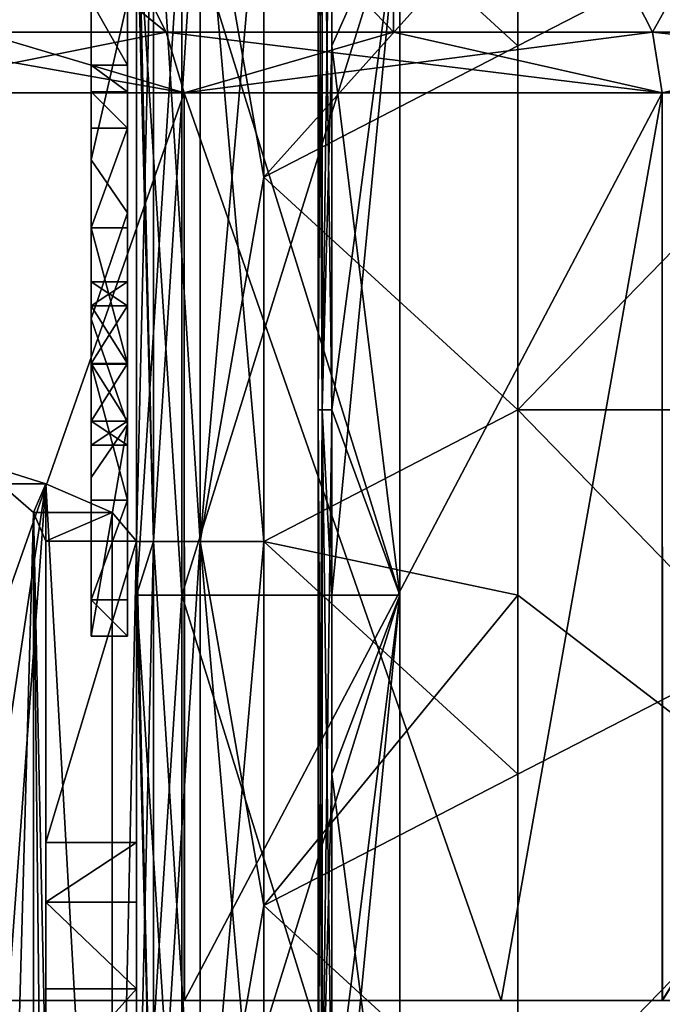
# Model space of a CAD drawing. Extents: x -207 to 207, y 0 to 988.
# Tile 5 of 144: x -66 to -31, y 55 to 109. Entities that reach past the tile are written whole.
import ezdxf

# ---------------------------------------------------------------- set-up
doc = ezdxf.new("R2010")
doc.units = 0
doc.header["$LTSCALE"] = 127.314815
for name, color, linetype in [('10', 7, 'CONTINUOUS'), ('102', 7, 'CONTINUOUS'), ('103', 7, 'CONTINUOUS'), ('104', 7, 'CONTINUOUS'), ('105', 7, 'CONTINUOUS'), ('106', 7, 'CONTINUOUS'), ('11', 7, 'CONTINUOUS'), ('12', 7, 'CONTINUOUS'), ('13', 7, 'CONTINUOUS'), ('132', 7, 'CONTINUOUS'), ('133', 7, 'CONTINUOUS'), ('134', 7, 'CONTINUOUS'), ('135', 7, 'CONTINUOUS'), ('136', 7, 'CONTINUOUS'), ('14', 7, 'CONTINUOUS'), ('15', 7, 'CONTINUOUS'), ('16', 7, 'CONTINUOUS'), ('18', 7, 'CONTINUOUS'), ('19', 7, 'CONTINUOUS'), ('2', 7, 'CONTINUOUS'), ('3', 7, 'CONTINUOUS'), ('348', 7, 'CONTINUOUS'), ('349', 7, 'CONTINUOUS'), ('354', 7, 'CONTINUOUS'), ('355', 7, 'CONTINUOUS'), ('357', 7, 'CONTINUOUS'), ('358', 7, 'CONTINUOUS'), ('359', 7, 'CONTINUOUS'), ('39', 7, 'CONTINUOUS'), ('4', 7, 'CONTINUOUS'), ('41', 7, 'CONTINUOUS'), ('42', 7, 'CONTINUOUS'), ('43', 7, 'CONTINUOUS'), ('44', 7, 'CONTINUOUS'), ('45', 7, 'CONTINUOUS'), ('46', 7, 'CONTINUOUS'), ('5', 7, 'CONTINUOUS'), ('6', 7, 'CONTINUOUS'), ('686', 7, 'CONTINUOUS'), ('687', 7, 'CONTINUOUS'), ('688', 7, 'CONTINUOUS'), ('689', 7, 'CONTINUOUS'), ('690', 7, 'CONTINUOUS'), ('691', 7, 'CONTINUOUS'), ('692', 7, 'CONTINUOUS'), ('7', 7, 'CONTINUOUS'), ('9', 7, 'CONTINUOUS'), ('99', 7, 'CONTINUOUS')]:
    doc.layers.add(name, color=color, linetype=linetype)

msp = doc.modelspace()

# ---------------------------------------------------------------- linework, layer by layer
at = {"layer": '10', "color": 7, "linetype": 'CONTINUOUS'}
for points in [[(-49.78, 87.471, -294.78), (-50, 87.471, -294.25), (-49.78, 127.606, -294.78), (-49.78, 87.471, -294.78)], [(-50, 87.471, -294.25), (-49.78, 87.471, -293.72), (-50, 127.606, -294.25), (-50, 87.471, -294.25)], [(-49.78, 127.606, -294.78), (-50, 87.471, -294.25), (-50, 127.606, -294.25), (-49.78, 127.606, -294.78)], [(-50, 127.606, -294.25), (-49.78, 87.471, -293.72), (-49.78, 127.606, -293.72), (-50, 127.606, -294.25)], [(-49.25, 87.471, -293.5), (-49.25, 115.909, -293.5), (-49.78, 127.606, -293.72), (-49.25, 87.471, -293.5)], [(-49.78, 87.471, -293.72), (-49.25, 87.471, -293.5), (-49.78, 127.606, -293.72), (-49.78, 87.471, -293.72)], [(-49.25, 107.538, -295), (-49.78, 87.471, -294.78), (-49.25, 127.606, -295), (-49.25, 107.538, -295)], [(-49.25, 127.606, -295), (-49.78, 87.471, -294.78), (-49.78, 127.606, -294.78), (-49.25, 127.606, -295)], [(-49.25, 87.471, -295), (-49.78, 87.471, -294.78), (-49.25, 107.538, -295), (-49.25, 87.471, -295)], [(-49.78, 47.335, -294.78), (-50, 47.335, -294.25), (-49.78, 87.471, -294.78), (-49.78, 47.335, -294.78)], [(-50, 47.335, -294.25), (-49.78, 47.335, -293.72), (-50, 87.471, -294.25), (-50, 47.335, -294.25)], [(-49.78, 87.471, -294.78), (-50, 47.335, -294.25), (-50, 87.471, -294.25), (-49.78, 87.471, -294.78)], [(-50, 87.471, -294.25), (-49.78, 47.335, -293.72), (-49.78, 87.471, -293.72), (-50, 87.471, -294.25)], [(-49.25, 47.335, -293.5), (-49.25, 77.273, -293.5), (-49.78, 87.471, -293.72), (-49.25, 47.335, -293.5)], [(-49.78, 47.335, -293.72), (-49.25, 47.335, -293.5), (-49.78, 87.471, -293.72), (-49.78, 47.335, -293.72)], [(-49.25, 77.273, -293.5), (-49.25, 87.471, -293.5), (-49.78, 87.471, -293.72), (-49.25, 77.273, -293.5)], [(-49.25, 67.403, -295), (-49.78, 47.335, -294.78), (-49.25, 87.471, -295), (-49.25, 67.403, -295)], [(-49.25, 87.471, -295), (-49.78, 47.335, -294.78), (-49.78, 87.471, -294.78), (-49.25, 87.471, -295)], [(-49.25, 47.335, -295), (-49.78, 47.335, -294.78), (-49.25, 67.403, -295), (-49.25, 47.335, -295)]]:
    msp.add_3dface(points, dxfattribs=at)
at = {"layer": '102', "color": 7, "linetype": 'CONTINUOUS'}
for points in [[(-60.5, 110, -295), (-60.5, 115.095, -256.846), (-60.5, 93.214, -294.318), (-60.5, 110, -295)], [(-60.5, 75, -254), (-60.5, 75, -277), (-60.5, 115.095, -256.846), (-60.5, 75, -254)], [(-60.5, 86.667, -227.667), (-60.5, 75, -254), (-60.5, 115.095, -218.693), (-60.5, 86.667, -227.667)], [(-60.5, 115.095, -218.693), (-60.5, 75, -254), (-60.5, 115.095, -256.846), (-60.5, 115.095, -218.693)], [(-60.5, 115.095, -256.846), (-60.5, 75, -277), (-60.5, 90.026, -293), (-60.5, 115.095, -256.846)], [(-60.5, 110, -175), (-60.5, 98.333, -201.333), (-60.5, 115.095, -180.539), (-60.5, 110, -175)], [(-60.5, 98.333, -201.333), (-60.5, 86.667, -227.667), (-60.5, 115.095, -218.693), (-60.5, 98.333, -201.333)], [(-60.5, 115.095, -180.539), (-60.5, 98.333, -201.333), (-60.5, 115.095, -218.693), (-60.5, 115.095, -180.539)], [(-60.5, 93.214, -294.318), (-60.5, 115.095, -256.846), (-60.5, 90.026, -293), (-60.5, 93.214, -294.318)], [(-60.5, 106.464, -296.464), (-60.5, 110, -295), (-60.5, 94.533, -297.5), (-60.5, 106.464, -296.464)], [(-60.5, 94.533, -297.5), (-60.5, 110, -295), (-60.5, 93.214, -294.318), (-60.5, 94.533, -297.5)], [(-60.5, 105, -300), (-60.5, 106.464, -296.464), (-60.5, 94.533, -297.5), (-60.5, 105, -300)], [(-60.5, 102.99, -307.501), (-60.5, 105, -300), (-60.5, 93.213, -305.684), (-60.5, 102.99, -307.501)], [(-60.5, 105, -300), (-60.5, 94.533, -297.5), (-60.5, 94.533, -302.5), (-60.5, 105, -300)], [(-60.5, 93.213, -305.684), (-60.5, 105, -300), (-60.5, 94.533, -302.5), (-60.5, 93.213, -305.684)], [(-60.5, 97.501, -312.99), (-60.5, 102.99, -307.501), (-60.5, 82.499, -312.99), (-60.5, 97.501, -312.99)], [(-60.5, 102.99, -307.501), (-60.5, 77.01, -307.501), (-60.5, 82.499, -312.99), (-60.5, 102.99, -307.501)], [(-60.5, 77.01, -307.501), (-60.5, 102.99, -307.501), (-60.5, 90.039, -307), (-60.5, 77.01, -307.501)], [(-60.5, 90.039, -307), (-60.5, 102.99, -307.501), (-60.5, 93.213, -305.684), (-60.5, 90.039, -307)], [(-60.5, 90, -315), (-60.5, 97.501, -312.99), (-60.5, 82.499, -312.99), (-60.5, 90, -315)], [(-60.5, 86.851, -305.682), (-60.5, 77.01, -307.501), (-60.5, 90.039, -307), (-60.5, 86.851, -305.682)], [(-60.5, 90.026, -293), (-60.5, 75, -277), (-60.5, 86.852, -294.316), (-60.5, 90.026, -293)], [(-60.5, 75, -277), (-60.5, 75, -300), (-60.5, 86.852, -294.316), (-60.5, 75, -277)], [(-60.5, 86.852, -294.316), (-60.5, 75, -300), (-60.5, 85.533, -297.5), (-60.5, 86.852, -294.316)], [(-60.5, 85.533, -302.5), (-60.5, 77.01, -307.501), (-60.5, 86.851, -305.682), (-60.5, 85.533, -302.5)], [(-60.5, 75, -300), (-60.5, 77.01, -307.501), (-60.5, 85.533, -302.5), (-60.5, 75, -300)], [(-60.5, 85.533, -297.5), (-60.5, 75, -300), (-60.5, 85.533, -302.5), (-60.5, 85.533, -297.5)]]:
    msp.add_3dface(points, dxfattribs=at)
at = {"layer": '103', "color": 7, "linetype": 'CONTINUOUS'}
for points in [[(-62.5, 93.213, -294.316), (-62.5, 94.533, -297.5), (-60.5, 93.214, -294.318), (-62.5, 93.213, -294.316)], [(-62.5, 94.533, -297.5), (-60.5, 94.533, -297.5), (-60.5, 93.214, -294.318), (-62.5, 94.533, -297.5)], [(-62.5, 93.213, -294.316), (-60.5, 93.214, -294.318), (-60.5, 90.026, -293), (-62.5, 93.213, -294.316)], [(-62.5, 90.039, -293), (-62.5, 93.213, -294.316), (-60.5, 90.026, -293), (-62.5, 90.039, -293)], [(-62.5, 86.851, -294.318), (-62.5, 90.039, -293), (-60.5, 86.852, -294.316), (-62.5, 86.851, -294.318)], [(-62.5, 90.039, -293), (-60.5, 90.026, -293), (-60.5, 86.852, -294.316), (-62.5, 90.039, -293)], [(-62.5, 86.851, -294.318), (-60.5, 86.852, -294.316), (-60.5, 85.533, -297.5), (-62.5, 86.851, -294.318)], [(-62.5, 85.533, -297.5), (-62.5, 86.851, -294.318), (-60.5, 85.533, -297.5), (-62.5, 85.533, -297.5)]]:
    msp.add_3dface(points, dxfattribs=at)
at = {"layer": '104', "color": 7, "linetype": 'CONTINUOUS'}
for points in [[(-62.5, 85.533, -302.5), (-62.5, 85.533, -297.5), (-60.5, 85.533, -302.5), (-62.5, 85.533, -302.5)], [(-62.5, 85.533, -297.5), (-60.5, 85.533, -297.5), (-60.5, 85.533, -302.5), (-62.5, 85.533, -297.5)]]:
    msp.add_3dface(points, dxfattribs=at)
at = {"layer": '105', "color": 7, "linetype": 'CONTINUOUS'}
for points in [[(-62.5, 94.533, -302.5), (-62.5, 93.214, -305.682), (-60.5, 94.533, -302.5), (-62.5, 94.533, -302.5)], [(-62.5, 93.214, -305.682), (-60.5, 93.213, -305.684), (-60.5, 94.533, -302.5), (-62.5, 93.214, -305.682)], [(-62.5, 93.214, -305.682), (-62.5, 90.026, -307), (-60.5, 93.213, -305.684), (-62.5, 93.214, -305.682)], [(-62.5, 90.026, -307), (-60.5, 90.039, -307), (-60.5, 93.213, -305.684), (-62.5, 90.026, -307)], [(-62.5, 90.026, -307), (-62.5, 86.852, -305.684), (-60.5, 90.039, -307), (-62.5, 90.026, -307)], [(-62.5, 86.852, -305.684), (-60.5, 86.851, -305.682), (-60.5, 90.039, -307), (-62.5, 86.852, -305.684)], [(-62.5, 86.852, -305.684), (-62.5, 85.533, -302.5), (-60.5, 86.851, -305.682), (-62.5, 86.852, -305.684)], [(-62.5, 85.533, -302.5), (-60.5, 85.533, -302.5), (-60.5, 86.851, -305.682), (-62.5, 85.533, -302.5)]]:
    msp.add_3dface(points, dxfattribs=at)
at = {"layer": '106', "color": 7, "linetype": 'CONTINUOUS'}
for points in [[(-62.5, 94.533, -297.5), (-62.5, 94.533, -302.5), (-60.5, 94.533, -297.5), (-62.5, 94.533, -297.5)], [(-60.5, 94.533, -297.5), (-62.5, 94.533, -302.5), (-60.5, 94.533, -302.5), (-60.5, 94.533, -297.5)]]:
    msp.add_3dface(points, dxfattribs=at)
at = {"layer": '11', "color": 7, "linetype": 'CONTINUOUS'}
for points in [[(-45.5, 115.909, -295), (-49.25, 107.538, -295), (-49.25, 127.606, -295), (-45.5, 115.909, -295)], [(-45.5, 115.909, -295), (-45.5, 77.273, -295), (-49.25, 107.538, -295), (-45.5, 115.909, -295)], [(-45.5, 77.273, -295), (-49.25, 87.471, -295), (-49.25, 107.538, -295), (-45.5, 77.273, -295)], [(-45.5, 77.273, -295), (-49.25, 67.403, -295), (-49.25, 87.471, -295), (-45.5, 77.273, -295)], [(-45.5, 77.273, -295), (-45.5, 38.636, -295), (-49.25, 67.403, -295), (-45.5, 77.273, -295)], [(-45.5, 38.636, -295), (-49.25, 47.335, -295), (-49.25, 67.403, -295), (-45.5, 38.636, -295)]]:
    msp.add_3dface(points, dxfattribs=at)
at = {"layer": '12', "color": 7, "linetype": 'CONTINUOUS'}
for points in [[(-45.5, 77.273, -315), (-45.5, 115.909, -315), (-57.5, 77.273, -315), (-45.5, 77.273, -315)], [(-57.5, 77.273, -315), (-45.5, 115.909, -315), (-57.5, 115.909, -315), (-57.5, 77.273, -315)], [(-45.5, 38.636, -315), (-45.5, 77.273, -315), (-57.5, 38.636, -315), (-45.5, 38.636, -315)], [(-57.5, 38.636, -315), (-45.5, 77.273, -315), (-57.5, 77.273, -315), (-57.5, 38.636, -315)]]:
    msp.add_3dface(points, dxfattribs=at)
at = {"layer": '13', "color": 7, "linetype": 'CONTINUOUS'}
for points in [[(-57.5, 77.273, -315), (-57.5, 115.909, -315), (-57.5, 77.273, -307.5), (-57.5, 77.273, -315)], [(-57.5, 77.273, -307.5), (-57.5, 115.909, -315), (-57.5, 115.909, -307.5), (-57.5, 77.273, -307.5)], [(-57.5, 38.636, -315), (-57.5, 77.273, -315), (-57.5, 38.636, -307.5), (-57.5, 38.636, -315)], [(-57.5, 38.636, -307.5), (-57.5, 77.273, -315), (-57.5, 77.273, -307.5), (-57.5, 38.636, -307.5)]]:
    msp.add_3dface(points, dxfattribs=at)
at = {"layer": '132', "color": 7, "linetype": 'CONTINUOUS'}
for points in [[(-62.5, 106.464, -296.464), (-62.5, 110, -295), (-60.5, 106.464, -296.464), (-62.5, 106.464, -296.464)], [(-62.5, 110, -295), (-60.5, 110, -295), (-60.5, 106.464, -296.464), (-62.5, 110, -295)], [(-62.5, 105, -300), (-62.5, 106.464, -296.464), (-60.5, 105, -300), (-62.5, 105, -300)], [(-60.5, 105, -300), (-62.5, 106.464, -296.464), (-60.5, 106.464, -296.464), (-60.5, 105, -300)]]:
    msp.add_3dface(points, dxfattribs=at)
at = {"layer": '133', "color": 7, "linetype": 'CONTINUOUS'}
for points in [[(-62.5, 102.99, -307.501), (-62.5, 105, -300), (-60.5, 102.99, -307.501), (-62.5, 102.99, -307.501)], [(-62.5, 105, -300), (-60.5, 105, -300), (-60.5, 102.99, -307.501), (-62.5, 105, -300)], [(-62.5, 97.501, -312.99), (-62.5, 102.99, -307.501), (-60.5, 102.99, -307.501), (-62.5, 97.501, -312.99)], [(-60.5, 97.501, -312.99), (-62.5, 97.501, -312.99), (-60.5, 102.99, -307.501), (-60.5, 97.501, -312.99)], [(-62.5, 90, -315), (-62.5, 97.501, -312.99), (-60.5, 90, -315), (-62.5, 90, -315)], [(-60.5, 90, -315), (-62.5, 97.501, -312.99), (-60.5, 97.501, -312.99), (-60.5, 90, -315)]]:
    msp.add_3dface(points, dxfattribs=at)
at = {"layer": '134', "color": 7, "linetype": 'CONTINUOUS'}
for points in [[(-62.5, 82.499, -312.99), (-62.5, 90, -315), (-60.5, 82.499, -312.99), (-62.5, 82.499, -312.99)], [(-62.5, 90, -315), (-60.5, 90, -315), (-60.5, 82.499, -312.99), (-62.5, 90, -315)], [(-62.5, 77.01, -307.501), (-62.5, 82.499, -312.99), (-60.5, 82.499, -312.99), (-62.5, 77.01, -307.501)], [(-60.5, 77.01, -307.501), (-62.5, 77.01, -307.501), (-60.5, 82.499, -312.99), (-60.5, 77.01, -307.501)], [(-62.5, 75, -300), (-62.5, 77.01, -307.501), (-60.5, 75, -300), (-62.5, 75, -300)], [(-60.5, 75, -300), (-62.5, 77.01, -307.501), (-60.5, 77.01, -307.501), (-60.5, 75, -300)]]:
    msp.add_3dface(points, dxfattribs=at)
at = {"layer": '135', "color": 7, "linetype": 'CONTINUOUS'}
for points in [[(-62.5, 75, -254), (-62.5, 75, -277), (-60.5, 75, -254), (-62.5, 75, -254)], [(-62.5, 75, -277), (-62.5, 75, -300), (-60.5, 75, -277), (-62.5, 75, -277)], [(-60.5, 75, -254), (-62.5, 75, -277), (-60.5, 75, -277), (-60.5, 75, -254)], [(-62.5, 75, -300), (-60.5, 75, -300), (-60.5, 75, -277), (-62.5, 75, -300)]]:
    msp.add_3dface(points, dxfattribs=at)
at = {"layer": '136', "color": 7, "linetype": 'CONTINUOUS'}
for points in [[(-62.5, 110, -175), (-62.5, 101.25, -194.75), (-60.5, 110, -175), (-62.5, 110, -175)], [(-60.5, 110, -175), (-62.5, 101.25, -194.75), (-60.5, 98.333, -201.333), (-60.5, 110, -175)], [(-62.5, 101.25, -194.75), (-62.5, 92.5, -214.5), (-60.5, 98.333, -201.333), (-62.5, 101.25, -194.75)], [(-60.5, 98.333, -201.333), (-62.5, 92.5, -214.5), (-60.5, 86.667, -227.667), (-60.5, 98.333, -201.333)], [(-62.5, 92.5, -214.5), (-62.5, 83.75, -234.25), (-60.5, 86.667, -227.667), (-62.5, 92.5, -214.5)], [(-62.5, 83.75, -234.25), (-62.5, 75, -254), (-60.5, 86.667, -227.667), (-62.5, 83.75, -234.25)], [(-62.5, 75, -254), (-60.5, 75, -254), (-60.5, 86.667, -227.667), (-62.5, 75, -254)]]:
    msp.add_3dface(points, dxfattribs=at)
at = {"layer": '14', "color": 7, "linetype": 'CONTINUOUS'}
for points in [[(-57.5, 77.273, -307.5), (-57.5, 115.909, -307.5), (-60, 77.273, -307.5), (-57.5, 77.273, -307.5)], [(-60, 77.273, -307.5), (-57.5, 115.909, -307.5), (-60, 115.909, -307.5), (-60, 77.273, -307.5)], [(-57.5, 38.636, -307.5), (-57.5, 77.273, -307.5), (-60, 38.636, -307.5), (-57.5, 38.636, -307.5)], [(-60, 38.636, -307.5), (-57.5, 77.273, -307.5), (-60, 77.273, -307.5), (-60, 38.636, -307.5)]]:
    msp.add_3dface(points, dxfattribs=at)
at = {"layer": '15', "color": 7, "linetype": 'CONTINUOUS'}
for points in [[(-60, 77.273, -307.5), (-60, 115.909, -307.5), (-60, 77.273, -333), (-60, 77.273, -307.5)], [(-60, 77.273, -333), (-60, 115.909, -307.5), (-60, 80.23, -333), (-60, 77.273, -333)], [(-60, 80.23, -333), (-60, 115.909, -307.5), (-60, 115.909, -333), (-60, 80.23, -333)], [(-60, 38.636, -307.5), (-60, 77.273, -307.5), (-60, 38.636, -333), (-60, 38.636, -307.5)], [(-60, 38.636, -333), (-60, 77.273, -307.5), (-60, 40.095, -333), (-60, 38.636, -333)], [(-60, 40.095, -333), (-60, 77.273, -307.5), (-60, 77.273, -333), (-60, 40.095, -333)]]:
    msp.add_3dface(points, dxfattribs=at)
at = {"layer": '16', "color": 7, "linetype": 'CONTINUOUS'}
for points in [[(-60, 80.23, -333), (-60, 115.909, -333), (-59.062, 120.366, -336.5), (-60, 80.23, -333)], [(-60, 80.23, -333), (-59.062, 120.366, -336.5), (-59.062, 80.23, -336.5), (-60, 80.23, -333)], [(-59.062, 120.366, -336.5), (-56.5, 120.366, -339.062), (-59.062, 80.23, -336.5), (-59.062, 120.366, -336.5)], [(-59.062, 80.23, -336.5), (-56.5, 120.366, -339.062), (-56.5, 80.23, -339.062), (-59.062, 80.23, -336.5)], [(-56.5, 120.366, -339.062), (-53, 120.366, -340), (-56.5, 80.23, -339.062), (-56.5, 120.366, -339.062)], [(-56.5, 80.23, -339.062), (-53, 120.366, -340), (-53, 100.298, -340), (-56.5, 80.23, -339.062)], [(-53, 80.23, -340), (-56.5, 80.23, -339.062), (-53, 100.298, -340), (-53, 80.23, -340)], [(-60, 40.095, -333), (-60, 77.273, -333), (-59.062, 80.23, -336.5), (-60, 40.095, -333)], [(-60, 40.095, -333), (-59.062, 80.23, -336.5), (-59.062, 40.095, -336.5), (-60, 40.095, -333)], [(-60, 77.273, -333), (-60, 80.23, -333), (-59.062, 80.23, -336.5), (-60, 77.273, -333)], [(-59.062, 80.23, -336.5), (-56.5, 80.23, -339.062), (-59.062, 40.095, -336.5), (-59.062, 80.23, -336.5)], [(-59.062, 40.095, -336.5), (-56.5, 80.23, -339.062), (-56.5, 40.095, -339.062), (-59.062, 40.095, -336.5)], [(-56.5, 80.23, -339.062), (-53, 80.23, -340), (-56.5, 40.095, -339.062), (-56.5, 80.23, -339.062)], [(-56.5, 40.095, -339.062), (-53, 80.23, -340), (-53, 60.163, -340), (-56.5, 40.095, -339.062)], [(-53, 40.095, -340), (-56.5, 40.095, -339.062), (-53, 60.163, -340), (-53, 40.095, -340)]]:
    msp.add_3dface(points, dxfattribs=at)
at = {"layer": '18', "color": 7, "linetype": 'CONTINUOUS'}
for points in [[(-53, 120.366, -340), (-39, 127.606, -340), (-39, 107.538, -340), (-53, 120.366, -340)], [(-53, 100.298, -340), (-53, 120.366, -340), (-39, 107.538, -340), (-53, 100.298, -340)], [(-53, 100.298, -340), (-39, 107.538, -340), (-39, 87.471, -340), (-53, 100.298, -340)], [(-53, 80.23, -340), (-53, 100.298, -340), (-39, 87.471, -340), (-53, 80.23, -340)], [(-53, 80.23, -340), (-39, 87.471, -340), (-39, 67.403, -340), (-53, 80.23, -340)], [(-53, 60.163, -340), (-53, 80.23, -340), (-39, 67.403, -340), (-53, 60.163, -340)], [(-53, 60.163, -340), (-39, 67.403, -340), (-39, 47.335, -340), (-53, 60.163, -340)], [(-53, 40.095, -340), (-53, 60.163, -340), (-39, 47.335, -340), (-53, 40.095, -340)]]:
    msp.add_3dface(points, dxfattribs=at)
at = {"layer": '19', "color": 7, "linetype": 'CONTINUOUS'}
for points in [[(-39, 127.606, -340), (0, 127.606, -337.5), (-39, 107.538, -340), (-39, 127.606, -340)], [(-39, 107.538, -340), (0, 127.606, -337.5), (-39, 87.471, -340), (-39, 107.538, -340)], [(-39, 87.471, -340), (0, 127.606, -337.5), (0, 87.471, -337.5), (-39, 87.471, -340)], [(-39, 87.471, -340), (0, 87.471, -337.5), (-39, 67.403, -340), (-39, 87.471, -340)], [(-39, 67.403, -340), (0, 87.471, -337.5), (-39, 47.335, -340), (-39, 67.403, -340)], [(-39, 47.335, -340), (0, 87.471, -337.5), (0, 47.335, -337.5), (-39, 47.335, -340)]]:
    msp.add_3dface(points, dxfattribs=at)
at = {"layer": '2', "color": 7, "linetype": 'CONTINUOUS'}
for points in [[(-45.5, 115.909, -305), (-45.5, 77.273, -305), (-45.5, 115.909, -295), (-45.5, 115.909, -305)], [(-45.5, 115.909, -295), (-45.5, 77.273, -305), (-45.5, 77.273, -295), (-45.5, 115.909, -295)], [(-45.5, 77.273, -305), (-45.5, 38.636, -305), (-45.5, 77.273, -295), (-45.5, 77.273, -305)], [(-45.5, 77.273, -295), (-45.5, 38.636, -305), (-45.5, 38.636, -295), (-45.5, 77.273, -295)]]:
    msp.add_3dface(points, dxfattribs=at)
at = {"layer": '3', "color": 7, "linetype": 'CONTINUOUS'}
for points in [[(-45.5, 77.273, -306.5), (-45.5, 115.909, -306.5), (-45.5, 77.273, -315), (-45.5, 77.273, -306.5)], [(-45.5, 77.273, -315), (-45.5, 115.909, -306.5), (-45.5, 115.909, -315), (-45.5, 77.273, -315)], [(-45.5, 38.636, -306.5), (-45.5, 77.273, -306.5), (-45.5, 38.636, -315), (-45.5, 38.636, -306.5)], [(-45.5, 38.636, -315), (-45.5, 77.273, -306.5), (-45.5, 77.273, -315), (-45.5, 38.636, -315)]]:
    msp.add_3dface(points, dxfattribs=at)
at = {"layer": '348', "linetype": 'CONTINUOUS'}
for points in [[(-70, 84.974, -340), (-67.5, 83.393, -334.33), (-65, 83.393, -338.66), (-70, 84.974, -340)], [(-67.5, 83.393, -334.33), (-65.67, 81.813, -332.5), (-65, 83.393, -338.66), (-67.5, 83.393, -334.33)], [(-65, 83.393, -338.66), (-65.67, 81.813, -332.5), (-61.34, 81.813, -335), (-65, 83.393, -338.66)], [(-65.67, 81.813, -332.5), (-65, 80.233, -330), (-61.34, 81.813, -335), (-65.67, 81.813, -332.5)], [(-65, 80.233, -330), (-60, 80.233, -330), (-61.34, 81.813, -335), (-65, 80.233, -330)]]:
    msp.add_3dface(points, dxfattribs=at)
at = {"layer": '349', "linetype": 'CONTINUOUS'}
for points in [[(-70, 50, -340), (-70, 84.974, -340), (-65, 83.393, -338.66), (-70, 50, -340)], [(-70, 15.026, -340), (-70, 50, -340), (-65, 83.393, -338.66), (-70, 15.026, -340)], [(-70, 15.026, -340), (-65, 83.393, -338.66), (-65, 16.607, -338.66), (-70, 15.026, -340)], [(-65, 83.393, -338.66), (-61.34, 81.813, -335), (-61.34, 18.187, -335), (-65, 83.393, -338.66)], [(-65, 16.607, -338.66), (-65, 83.393, -338.66), (-61.34, 18.187, -335), (-65, 16.607, -338.66)], [(-61.34, 81.813, -335), (-60, 80.233, -330), (-61.34, 18.187, -335), (-61.34, 81.813, -335)], [(-61.34, 18.187, -335), (-60, 80.233, -330), (-60, 50, -330), (-61.34, 18.187, -335)]]:
    msp.add_3dface(points, dxfattribs=at)
at = {"layer": '354', "linetype": 'CONTINUOUS'}
for points in [[(-65.67, 81.813, -332.5), (-67.5, 83.393, -334.33), (-67.5, 16.607, -334.33), (-65.67, 81.813, -332.5)], [(-65.67, 81.813, -332.5), (-67.5, 16.607, -334.33), (-65.67, 18.187, -332.5), (-65.67, 81.813, -332.5)], [(-65, 80.233, -330), (-65.67, 81.813, -332.5), (-65, 50, -330), (-65, 80.233, -330)], [(-65.67, 81.813, -332.5), (-65.67, 18.187, -332.5), (-65, 19.767, -330), (-65.67, 81.813, -332.5)], [(-65.67, 81.813, -332.5), (-65, 19.767, -330), (-65, 50, -330), (-65.67, 81.813, -332.5)]]:
    msp.add_3dface(points, dxfattribs=at)
at = {"layer": '355', "linetype": 'CONTINUOUS'}
for points in [[(-65, 80.233, -330), (-65, 50, -330), (-65, 63.638, -293.756), (-65, 80.233, -330)], [(-65, 63.638, -293.756), (-65, 50, -330), (-65, 60.342, -289.136), (-65, 63.638, -293.756)], [(-65, 60.342, -289.136), (-65, 50, -330), (-65, 54.5, -300), (-65, 60.342, -289.136)], [(-65, 55.573, -286.074), (-65, 60.342, -289.136), (-65, 54.5, -300), (-65, 55.573, -286.074)], [(-65, 50, -285), (-65, 55.573, -286.074), (-65, 51.382, -295.717), (-65, 50, -285)], [(-65, 55.573, -286.074), (-65, 54.5, -300), (-65, 54.277, -298.602), (-65, 55.573, -286.074)], [(-65, 51.382, -295.717), (-65, 55.573, -286.074), (-65, 53.631, -297.342), (-65, 51.382, -295.717)], [(-65, 53.631, -297.342), (-65, 55.573, -286.074), (-65, 54.277, -298.602), (-65, 53.631, -297.342)]]:
    msp.add_3dface(points, dxfattribs=at)
at = {"layer": '357', "linetype": 'CONTINUOUS'}
for points in [[(-60, 50, -330), (-60, 80.233, -330), (-60, 51.382, -304.283), (-60, 50, -330)], [(-60, 55.573, -286.074), (-60, 80.233, -330), (-60, 60.342, -289.136), (-60, 55.573, -286.074)], [(-60, 80.233, -330), (-60, 55.573, -286.074), (-60, 54.5, -300), (-60, 80.233, -330)], [(-60, 60.342, -289.136), (-60, 80.233, -330), (-60, 63.638, -293.756), (-60, 60.342, -289.136)], [(-60, 51.382, -304.283), (-60, 80.233, -330), (-60, 53.631, -302.658), (-60, 51.382, -304.283)], [(-60, 53.631, -302.658), (-60, 80.233, -330), (-60, 54.277, -301.398), (-60, 53.631, -302.658)], [(-60, 54.277, -301.398), (-60, 80.233, -330), (-60, 54.5, -300), (-60, 54.277, -301.398)], [(-60, 55.573, -286.074), (-60, 50, -285), (-60, 54.5, -300), (-60, 55.573, -286.074)]]:
    msp.add_3dface(points, dxfattribs=at)
at = {"layer": '358', "linetype": 'CONTINUOUS'}
for points in [[(-65, 63.638, -293.756), (-65, 60.342, -289.136), (-60, 63.638, -293.756), (-65, 63.638, -293.756)], [(-65, 60.342, -289.136), (-60, 60.342, -289.136), (-60, 63.638, -293.756), (-65, 60.342, -289.136)], [(-65, 60.342, -289.136), (-65, 55.573, -286.074), (-60, 55.573, -286.074), (-65, 60.342, -289.136)], [(-65, 60.342, -289.136), (-60, 55.573, -286.074), (-60, 60.342, -289.136), (-65, 60.342, -289.136)], [(-65, 55.573, -286.074), (-65, 50, -285), (-60, 55.573, -286.074), (-65, 55.573, -286.074)], [(-65, 50, -285), (-60, 50, -285), (-60, 55.573, -286.074), (-65, 50, -285)]]:
    msp.add_3dface(points, dxfattribs=at)
at = {"layer": '359', "linetype": 'CONTINUOUS'}
for points in [[(-60, 80.233, -330), (-65, 80.233, -330), (-65, 63.638, -293.756), (-60, 80.233, -330)], [(-60, 80.233, -330), (-65, 63.638, -293.756), (-60, 63.638, -293.756), (-60, 80.233, -330)]]:
    msp.add_3dface(points, dxfattribs=at)
at = {"layer": '39', "color": 7, "linetype": 'CONTINUOUS'}
for points in [[(-53, 120.366, -260), (-53, 100.298, -260), (-39, 115.909, -260), (-53, 120.366, -260)], [(-39, 115.909, -260), (-53, 100.298, -260), (-39, 87.471, -260), (-39, 115.909, -260)], [(-53, 100.298, -260), (-53, 80.23, -260), (-39, 87.471, -260), (-53, 100.298, -260)], [(-39, 87.471, -260), (-53, 80.23, -260), (-39, 77.273, -260), (-39, 87.471, -260)], [(-53, 80.23, -260), (-53, 60.163, -260), (-39, 77.273, -260), (-53, 80.23, -260)], [(-39, 77.273, -260), (-53, 60.163, -260), (-39, 47.335, -260), (-39, 77.273, -260)], [(-53, 60.163, -260), (-53, 40.095, -260), (-39, 47.335, -260), (-53, 60.163, -260)]]:
    msp.add_3dface(points, dxfattribs=at)
at = {"layer": '4', "color": 7, "linetype": 'CONTINUOUS'}
for points in [[(-45.5, 115.909, -293.5), (-45.5, 77.273, -293.5), (-45.5, 115.909, -285), (-45.5, 115.909, -293.5)], [(-45.5, 115.909, -285), (-45.5, 77.273, -293.5), (-45.5, 77.273, -285), (-45.5, 115.909, -285)], [(-45.5, 77.273, -293.5), (-45.5, 38.636, -293.5), (-45.5, 77.273, -285), (-45.5, 77.273, -293.5)], [(-45.5, 77.273, -285), (-45.5, 38.636, -293.5), (-45.5, 38.636, -285), (-45.5, 77.273, -285)]]:
    msp.add_3dface(points, dxfattribs=at)
at = {"layer": '41', "color": 7, "linetype": 'CONTINUOUS'}
for points in [[(-39, 127.606, -260), (-39, 115.909, -260), (0, 87.471, -262.5), (-39, 127.606, -260)], [(0, 127.606, -262.5), (-39, 127.606, -260), (0, 87.471, -262.5), (0, 127.606, -262.5)], [(-39, 115.909, -260), (-39, 87.471, -260), (0, 87.471, -262.5), (-39, 115.909, -260)], [(-39, 87.471, -260), (-39, 77.273, -260), (0, 47.335, -262.5), (-39, 87.471, -260)], [(0, 87.471, -262.5), (-39, 87.471, -260), (0, 47.335, -262.5), (0, 87.471, -262.5)], [(-39, 77.273, -260), (-39, 47.335, -260), (0, 47.335, -262.5), (-39, 77.273, -260)]]:
    msp.add_3dface(points, dxfattribs=at)
at = {"layer": '42', "color": 7, "linetype": 'CONTINUOUS'}
for points in [[(-60, 120.366, -267), (-60, 115.909, -267), (-59.062, 80.23, -263.5), (-60, 120.366, -267)], [(-59.062, 120.366, -263.5), (-60, 120.366, -267), (-59.062, 80.23, -263.5), (-59.062, 120.366, -263.5)], [(-56.5, 120.366, -260.938), (-59.062, 120.366, -263.5), (-56.5, 80.23, -260.938), (-56.5, 120.366, -260.938)], [(-56.5, 80.23, -260.938), (-59.062, 120.366, -263.5), (-59.062, 80.23, -263.5), (-56.5, 80.23, -260.938)], [(-53, 120.366, -260), (-56.5, 120.366, -260.938), (-53, 100.298, -260), (-53, 120.366, -260)], [(-53, 100.298, -260), (-56.5, 120.366, -260.938), (-53, 80.23, -260), (-53, 100.298, -260)], [(-53, 80.23, -260), (-56.5, 120.366, -260.938), (-56.5, 80.23, -260.938), (-53, 80.23, -260)], [(-60, 115.909, -267), (-60, 80.23, -267), (-59.062, 80.23, -263.5), (-60, 115.909, -267)], [(-60, 80.23, -267), (-60, 77.273, -267), (-59.062, 40.095, -263.5), (-60, 80.23, -267)], [(-59.062, 80.23, -263.5), (-60, 80.23, -267), (-59.062, 40.095, -263.5), (-59.062, 80.23, -263.5)], [(-56.5, 80.23, -260.938), (-59.062, 80.23, -263.5), (-56.5, 40.095, -260.938), (-56.5, 80.23, -260.938)], [(-56.5, 40.095, -260.938), (-59.062, 80.23, -263.5), (-59.062, 40.095, -263.5), (-56.5, 40.095, -260.938)], [(-53, 80.23, -260), (-56.5, 80.23, -260.938), (-53, 60.163, -260), (-53, 80.23, -260)], [(-53, 60.163, -260), (-56.5, 80.23, -260.938), (-53, 40.095, -260), (-53, 60.163, -260)], [(-53, 40.095, -260), (-56.5, 80.23, -260.938), (-56.5, 40.095, -260.938), (-53, 40.095, -260)], [(-60, 77.273, -267), (-60, 40.095, -267), (-59.062, 40.095, -263.5), (-60, 77.273, -267)]]:
    msp.add_3dface(points, dxfattribs=at)
at = {"layer": '43', "color": 7, "linetype": 'CONTINUOUS'}
for points in [[(-60, 115.909, -292.5), (-60, 77.273, -292.5), (-60, 115.909, -267), (-60, 115.909, -292.5)], [(-60, 115.909, -267), (-60, 77.273, -292.5), (-60, 80.23, -267), (-60, 115.909, -267)], [(-60, 80.23, -267), (-60, 77.273, -292.5), (-60, 77.273, -267), (-60, 80.23, -267)], [(-60, 77.273, -292.5), (-60, 38.636, -292.5), (-60, 77.273, -267), (-60, 77.273, -292.5)], [(-60, 77.273, -267), (-60, 38.636, -292.5), (-60, 40.095, -267), (-60, 77.273, -267)]]:
    msp.add_3dface(points, dxfattribs=at)
at = {"layer": '44', "color": 7, "linetype": 'CONTINUOUS'}
for points in [[(-57.5, 115.909, -292.5), (-57.5, 77.273, -292.5), (-60, 115.909, -292.5), (-57.5, 115.909, -292.5)], [(-60, 115.909, -292.5), (-57.5, 77.273, -292.5), (-60, 77.273, -292.5), (-60, 115.909, -292.5)], [(-57.5, 77.273, -292.5), (-57.5, 38.636, -292.5), (-60, 77.273, -292.5), (-57.5, 77.273, -292.5)], [(-60, 77.273, -292.5), (-57.5, 38.636, -292.5), (-60, 38.636, -292.5), (-60, 77.273, -292.5)]]:
    msp.add_3dface(points, dxfattribs=at)
at = {"layer": '45', "color": 7, "linetype": 'CONTINUOUS'}
for points in [[(-57.5, 115.909, -285), (-57.5, 77.273, -285), (-57.5, 115.909, -292.5), (-57.5, 115.909, -285)], [(-57.5, 115.909, -292.5), (-57.5, 77.273, -285), (-57.5, 77.273, -292.5), (-57.5, 115.909, -292.5)], [(-57.5, 77.273, -285), (-57.5, 38.636, -285), (-57.5, 77.273, -292.5), (-57.5, 77.273, -285)], [(-57.5, 77.273, -292.5), (-57.5, 38.636, -285), (-57.5, 38.636, -292.5), (-57.5, 77.273, -292.5)]]:
    msp.add_3dface(points, dxfattribs=at)
at = {"layer": '46', "color": 7, "linetype": 'CONTINUOUS'}
for points in [[(-45.5, 115.909, -285), (-45.5, 77.273, -285), (-57.5, 115.909, -285), (-45.5, 115.909, -285)], [(-57.5, 115.909, -285), (-45.5, 77.273, -285), (-57.5, 77.273, -285), (-57.5, 115.909, -285)], [(-45.5, 77.273, -285), (-45.5, 38.636, -285), (-57.5, 77.273, -285), (-45.5, 77.273, -285)], [(-57.5, 77.273, -285), (-45.5, 38.636, -285), (-57.5, 38.636, -285), (-57.5, 77.273, -285)]]:
    msp.add_3dface(points, dxfattribs=at)
at = {"layer": '5', "color": 7, "linetype": 'CONTINUOUS'}
for points in [[(-45.5, 77.273, -305), (-45.5, 115.909, -305), (-49.25, 77.273, -305), (-45.5, 77.273, -305)], [(-49.25, 77.273, -305), (-45.5, 115.909, -305), (-49.25, 87.471, -305), (-49.25, 77.273, -305)], [(-49.25, 87.471, -305), (-45.5, 115.909, -305), (-49.25, 115.909, -305), (-49.25, 87.471, -305)], [(-45.5, 38.636, -305), (-45.5, 77.273, -305), (-49.25, 38.636, -305), (-45.5, 38.636, -305)], [(-49.25, 38.636, -305), (-45.5, 77.273, -305), (-49.25, 47.335, -305), (-49.25, 38.636, -305)], [(-49.25, 47.335, -305), (-45.5, 77.273, -305), (-49.25, 77.273, -305), (-49.25, 47.335, -305)]]:
    msp.add_3dface(points, dxfattribs=at)
at = {"layer": '6', "color": 7, "linetype": 'CONTINUOUS'}
for points in [[(-49.78, 87.471, -306.28), (-50, 87.471, -305.75), (-49.78, 127.606, -306.28), (-49.78, 87.471, -306.28)], [(-50, 87.471, -305.75), (-49.78, 87.471, -305.22), (-50, 127.606, -305.75), (-50, 87.471, -305.75)], [(-49.78, 127.606, -306.28), (-50, 87.471, -305.75), (-50, 127.606, -305.75), (-49.78, 127.606, -306.28)], [(-50, 127.606, -305.75), (-49.78, 87.471, -305.22), (-49.78, 127.606, -305.22), (-50, 127.606, -305.75)], [(-49.25, 87.471, -305), (-49.25, 115.909, -305), (-49.78, 127.606, -305.22), (-49.25, 87.471, -305)], [(-49.78, 87.471, -305.22), (-49.25, 87.471, -305), (-49.78, 127.606, -305.22), (-49.78, 87.471, -305.22)], [(-49.25, 107.538, -306.5), (-49.78, 87.471, -306.28), (-49.25, 127.606, -306.5), (-49.25, 107.538, -306.5)], [(-49.25, 127.606, -306.5), (-49.78, 87.471, -306.28), (-49.78, 127.606, -306.28), (-49.25, 127.606, -306.5)], [(-49.25, 87.471, -306.5), (-49.78, 87.471, -306.28), (-49.25, 107.538, -306.5), (-49.25, 87.471, -306.5)], [(-49.78, 47.335, -306.28), (-50, 47.335, -305.75), (-49.78, 87.471, -306.28), (-49.78, 47.335, -306.28)], [(-50, 47.335, -305.75), (-49.78, 47.335, -305.22), (-50, 87.471, -305.75), (-50, 47.335, -305.75)], [(-49.78, 87.471, -306.28), (-50, 47.335, -305.75), (-50, 87.471, -305.75), (-49.78, 87.471, -306.28)], [(-50, 87.471, -305.75), (-49.78, 47.335, -305.22), (-49.78, 87.471, -305.22), (-50, 87.471, -305.75)], [(-49.25, 47.335, -305), (-49.25, 77.273, -305), (-49.78, 87.471, -305.22), (-49.25, 47.335, -305)], [(-49.78, 47.335, -305.22), (-49.25, 47.335, -305), (-49.78, 87.471, -305.22), (-49.78, 47.335, -305.22)], [(-49.25, 77.273, -305), (-49.25, 87.471, -305), (-49.78, 87.471, -305.22), (-49.25, 77.273, -305)], [(-49.25, 67.403, -306.5), (-49.78, 47.335, -306.28), (-49.25, 87.471, -306.5), (-49.25, 67.403, -306.5)], [(-49.25, 87.471, -306.5), (-49.78, 47.335, -306.28), (-49.78, 87.471, -306.28), (-49.25, 87.471, -306.5)], [(-49.25, 47.335, -306.5), (-49.78, 47.335, -306.28), (-49.25, 67.403, -306.5), (-49.25, 47.335, -306.5)]]:
    msp.add_3dface(points, dxfattribs=at)
at = {"layer": '686', "color": 7, "linetype": 'CONTINUOUS'}
for points in [[(-72.619, 136.647, 83.807), (-93.289, 136.647, 59.953), (-58.365, 108.296, 58.365), (-72.619, 136.647, 83.807)], [(-58.365, 108.296, 58.365), (-93.289, 136.647, 59.953), (-68.631, 108.296, 45.857), (-58.365, 108.296, 58.365)], [(-46.067, 136.647, 100.872), (-72.619, 136.647, 83.807), (-45.857, 108.296, 68.631), (-46.067, 136.647, 100.872)], [(-45.857, 108.296, 68.631), (-72.619, 136.647, 83.807), (-58.365, 108.296, 58.365), (-45.857, 108.296, 68.631)], [(-15.782, 136.647, 109.764), (-46.067, 136.647, 100.872), (-16.103, 108.296, 80.955), (-15.782, 136.647, 109.764)], [(-16.103, 108.296, 80.955), (-46.067, 136.647, 100.872), (-31.587, 108.296, 76.258), (-16.103, 108.296, 80.955)], [(-31.587, 108.296, 76.258), (-46.067, 136.647, 100.872), (-45.857, 108.296, 68.631), (-31.587, 108.296, 76.258)]]:
    msp.add_3dface(points, dxfattribs=at)
at = {"layer": '687', "color": 7, "linetype": 'CONTINUOUS'}
for points in [[(-72.619, 136.647, -83.807), (-46.067, 136.647, -100.872), (-45.857, 108.296, -68.631), (-72.619, 136.647, -83.807)], [(-68.631, 108.296, -45.857), (-72.619, 136.647, -83.807), (-58.365, 108.296, -58.365), (-68.631, 108.296, -45.857)], [(-58.365, 108.296, -58.365), (-72.619, 136.647, -83.807), (-45.857, 108.296, -68.631), (-58.365, 108.296, -58.365)], [(-46.067, 136.647, -100.872), (-15.782, 136.647, -109.764), (-31.587, 108.296, -76.258), (-46.067, 136.647, -100.872)], [(-45.857, 108.296, -68.631), (-46.067, 136.647, -100.872), (-31.587, 108.296, -76.258), (-45.857, 108.296, -68.631)], [(-31.587, 108.296, -76.258), (-15.782, 136.647, -109.764), (-16.103, 108.296, -80.955), (-31.587, 108.296, -76.258)]]:
    msp.add_3dface(points, dxfattribs=at)
at = {"layer": '688', "color": 7, "linetype": 'CONTINUOUS'}
for points in [[(-68.631, 108.296, -45.857), (-58.365, 108.296, -58.365), (-74.973, 104.937, -31.055), (-68.631, 108.296, -45.857)], [(-74.973, 104.937, -31.055), (-58.365, 108.296, -58.365), (-57.382, 104.937, -57.382), (-74.973, 104.937, -31.055)], [(-58.365, 108.296, -58.365), (-45.857, 108.296, -68.631), (-57.382, 104.937, -57.382), (-58.365, 108.296, -58.365)], [(-45.857, 108.296, -68.631), (-31.587, 108.296, -76.258), (-57.382, 104.937, -57.382), (-45.857, 108.296, -68.631)], [(-57.382, 104.937, -57.382), (-31.587, 108.296, -76.258), (-31.055, 104.937, -74.973), (-57.382, 104.937, -57.382)], [(-31.587, 108.296, -76.258), (-16.103, 108.296, -80.955), (-31.055, 104.937, -74.973), (-31.587, 108.296, -76.258)], [(-16.103, 108.296, -80.955), (0, 108.296, -82.541), (-31.055, 104.937, -74.973), (-16.103, 108.296, -80.955)], [(-31.055, 104.937, -74.973), (0, 108.296, -82.541), (0, 104.937, -81.15), (-31.055, 104.937, -74.973)]]:
    msp.add_3dface(points, dxfattribs=at)
at = {"layer": '689', "color": 7, "linetype": 'CONTINUOUS'}
for points in [[(-68.631, 108.296, 45.857), (-76.258, 108.296, 31.587), (-57.382, 104.937, 57.382), (-68.631, 108.296, 45.857)], [(-57.382, 104.937, 57.382), (-76.258, 108.296, 31.587), (-74.973, 104.937, 31.055), (-57.382, 104.937, 57.382)], [(-58.365, 108.296, 58.365), (-68.631, 108.296, 45.857), (-57.382, 104.937, 57.382), (-58.365, 108.296, 58.365)], [(-45.857, 108.296, 68.631), (-58.365, 108.296, 58.365), (-31.055, 104.937, 74.973), (-45.857, 108.296, 68.631)], [(-31.055, 104.937, 74.973), (-58.365, 108.296, 58.365), (-57.382, 104.937, 57.382), (-31.055, 104.937, 74.973)], [(-31.587, 108.296, 76.258), (-45.857, 108.296, 68.631), (-31.055, 104.937, 74.973), (-31.587, 108.296, 76.258)], [(-16.103, 108.296, 80.955), (-31.587, 108.296, 76.258), (0, 104.937, 81.15), (-16.103, 108.296, 80.955)], [(0, 104.937, 81.15), (-31.587, 108.296, 76.258), (-31.055, 104.937, 74.973), (0, 104.937, 81.15)]]:
    msp.add_3dface(points, dxfattribs=at)
at = {"layer": '690', "color": 7, "linetype": 'CONTINUOUS'}
for points in [[(-57.382, 104.937, 57.382), (-74.973, 104.937, 31.055), (-74.97, 54.937, 31.062), (-57.382, 104.937, 57.382)], [(-57.373, 54.937, 57.39), (-57.382, 104.937, 57.382), (-74.97, 54.937, 31.062), (-57.373, 54.937, 57.39)], [(-31.055, 104.937, 74.973), (-57.382, 104.937, 57.382), (-39.929, 54.937, 70.647), (-31.055, 104.937, 74.973)], [(-39.929, 54.937, 70.647), (-57.382, 104.937, 57.382), (-57.373, 54.937, 57.39), (-39.929, 54.937, 70.647)], [(-31.051, 54.937, 74.975), (-31.055, 104.937, 74.973), (-39.929, 54.937, 70.647), (-31.051, 54.937, 74.975)], [(0, 104.937, 81.15), (-31.055, 104.937, 74.973), (-31.051, 54.937, 74.975), (0, 104.937, 81.15)]]:
    msp.add_3dface(points, dxfattribs=at)
at = {"layer": '691', "color": 7, "linetype": 'CONTINUOUS'}
for points in [[(-74.973, 104.937, -31.055), (-57.382, 104.937, -57.382), (-74.968, 54.937, -31.067), (-74.973, 104.937, -31.055)], [(-74.968, 54.937, -31.067), (-57.382, 104.937, -57.382), (-57.368, 54.937, -57.395), (-74.968, 54.937, -31.067)], [(-57.382, 104.937, -57.382), (-31.055, 104.937, -74.973), (-57.368, 54.937, -57.395), (-57.382, 104.937, -57.382)], [(-57.368, 54.937, -57.395), (-31.055, 104.937, -74.973), (-39.924, 54.937, -70.65), (-57.368, 54.937, -57.395)], [(-39.924, 54.937, -70.65), (-31.055, 104.937, -74.973), (-31.049, 54.937, -74.975), (-39.924, 54.937, -70.65)], [(-31.055, 104.937, -74.973), (0, 104.937, -81.15), (-31.049, 54.937, -74.975), (-31.055, 104.937, -74.973)]]:
    msp.add_3dface(points, dxfattribs=at)
at = {"layer": '692', "color": 7, "linetype": 'CONTINUOUS'}
for points in [[(-74.97, 54.937, 31.062), (-80.62, 54.937, 9.259), (-39.216, 54.937, 34.76), (-74.97, 54.937, 31.062)], [(-80.62, 54.937, 9.259), (-79.424, 54.937, -16.646), (-39.216, 54.937, 0), (-80.62, 54.937, 9.259)], [(-39.216, 54.937, 34.76), (-80.62, 54.937, 9.259), (-39.216, 54.937, 0), (-39.216, 54.937, 34.76)], [(-79.424, 54.937, -16.646), (-74.968, 54.937, -31.067), (-39.216, 54.937, 0), (-79.424, 54.937, -16.646)], [(-57.373, 54.937, 57.39), (-74.97, 54.937, 31.062), (-39.216, 54.937, 34.76), (-57.373, 54.937, 57.39)], [(-74.968, 54.937, -31.067), (-57.368, 54.937, -57.395), (-39.216, 54.937, -34.76), (-74.968, 54.937, -31.067)], [(-39.216, 54.937, 0), (-74.968, 54.937, -31.067), (-39.216, 54.937, -34.76), (-39.216, 54.937, 0)], [(-39.929, 54.937, 70.647), (-57.373, 54.937, 57.39), (-39.216, 54.937, 34.76), (-39.929, 54.937, 70.647)], [(-57.368, 54.937, -57.395), (-39.924, 54.937, -70.65), (-39.216, 54.937, -34.76), (-57.368, 54.937, -57.395)], [(0.944, 54.937, 81.144), (-31.051, 54.937, 74.975), (-39.929, 54.937, 70.647), (0.944, 54.937, 81.144)], [(0.944, 54.937, 81.144), (-39.929, 54.937, 70.647), (0.92, 54.937, 48.582), (0.944, 54.937, 81.144)], [(-39.929, 54.937, 70.647), (-39.216, 54.937, 34.76), (0.92, 54.937, 48.582), (-39.929, 54.937, 70.647)], [(-39.924, 54.937, -70.65), (-31.049, 54.937, -74.975), (0.92, 54.937, -48.579), (-39.924, 54.937, -70.65)], [(-39.216, 54.937, -34.76), (-39.924, 54.937, -70.65), (0.92, 54.937, -48.579), (-39.216, 54.937, -34.76)], [(-39.216, 54.937, 34.76), (-39.216, 54.937, 0), (0.92, 54.937, 16.195), (-39.216, 54.937, 34.76)], [(0.92, 54.937, 48.582), (-39.216, 54.937, 34.76), (0.92, 54.937, 16.195), (0.92, 54.937, 48.582)], [(-39.216, 54.937, 0), (-39.216, 54.937, -34.76), (0.92, 54.937, -16.192), (-39.216, 54.937, 0)], [(0.92, 54.937, 16.195), (-39.216, 54.937, 0), (0.92, 54.937, -16.192), (0.92, 54.937, 16.195)], [(0.92, 54.937, -16.192), (-39.216, 54.937, -34.76), (0.92, 54.937, -48.579), (0.92, 54.937, -16.192)]]:
    msp.add_3dface(points, dxfattribs=at)
at = {"layer": '7', "color": 7, "linetype": 'CONTINUOUS'}
for points in [[(-49.25, 107.538, -306.5), (-49.25, 127.606, -306.5), (-45.5, 115.909, -306.5), (-49.25, 107.538, -306.5)], [(-45.5, 77.273, -306.5), (-49.25, 107.538, -306.5), (-45.5, 115.909, -306.5), (-45.5, 77.273, -306.5)], [(-49.25, 87.471, -306.5), (-49.25, 107.538, -306.5), (-45.5, 77.273, -306.5), (-49.25, 87.471, -306.5)], [(-49.25, 67.403, -306.5), (-49.25, 87.471, -306.5), (-45.5, 77.273, -306.5), (-49.25, 67.403, -306.5)], [(-45.5, 38.636, -306.5), (-49.25, 67.403, -306.5), (-45.5, 77.273, -306.5), (-45.5, 38.636, -306.5)], [(-49.25, 47.335, -306.5), (-49.25, 67.403, -306.5), (-45.5, 38.636, -306.5), (-49.25, 47.335, -306.5)]]:
    msp.add_3dface(points, dxfattribs=at)
at = {"layer": '9', "color": 7, "linetype": 'CONTINUOUS'}
for points in [[(-45.5, 77.273, -293.5), (-45.5, 115.909, -293.5), (-49.25, 77.273, -293.5), (-45.5, 77.273, -293.5)], [(-49.25, 77.273, -293.5), (-45.5, 115.909, -293.5), (-49.25, 87.471, -293.5), (-49.25, 77.273, -293.5)], [(-49.25, 87.471, -293.5), (-45.5, 115.909, -293.5), (-49.25, 115.909, -293.5), (-49.25, 87.471, -293.5)], [(-45.5, 38.636, -293.5), (-45.5, 77.273, -293.5), (-49.25, 38.636, -293.5), (-45.5, 38.636, -293.5)], [(-49.25, 38.636, -293.5), (-45.5, 77.273, -293.5), (-49.25, 47.335, -293.5), (-49.25, 38.636, -293.5)], [(-49.25, 47.335, -293.5), (-45.5, 77.273, -293.5), (-49.25, 77.273, -293.5), (-49.25, 47.335, -293.5)]]:
    msp.add_3dface(points, dxfattribs=at)
at = {"layer": '99', "color": 7, "linetype": 'CONTINUOUS'}
for points in [[(-62.5, 101.25, -194.75), (-62.5, 110, -175), (-62.5, 115.095, -180.539), (-62.5, 101.25, -194.75)], [(-62.5, 92.5, -214.5), (-62.5, 101.25, -194.75), (-62.5, 115.095, -218.693), (-62.5, 92.5, -214.5)], [(-62.5, 115.095, -218.693), (-62.5, 101.25, -194.75), (-62.5, 115.095, -180.539), (-62.5, 115.095, -218.693)], [(-62.5, 83.75, -234.25), (-62.5, 92.5, -214.5), (-62.5, 115.095, -218.693), (-62.5, 83.75, -234.25)], [(-62.5, 75, -254), (-62.5, 83.75, -234.25), (-62.5, 115.095, -256.846), (-62.5, 75, -254)], [(-62.5, 115.095, -256.846), (-62.5, 83.75, -234.25), (-62.5, 115.095, -218.693), (-62.5, 115.095, -256.846)], [(-62.5, 75, -277), (-62.5, 75, -254), (-62.5, 115.095, -256.846), (-62.5, 75, -277)], [(-62.5, 115.095, -295), (-62.5, 75, -277), (-62.5, 115.095, -256.846), (-62.5, 115.095, -295)], [(-62.5, 75, -277), (-62.5, 115.095, -295), (-62.5, 90.039, -293), (-62.5, 75, -277)], [(-62.5, 115.095, -295), (-62.5, 110, -295), (-62.5, 93.213, -294.316), (-62.5, 115.095, -295)], [(-62.5, 90.039, -293), (-62.5, 115.095, -295), (-62.5, 93.213, -294.316), (-62.5, 90.039, -293)], [(-62.5, 110, -295), (-62.5, 106.464, -296.464), (-62.5, 93.213, -294.316), (-62.5, 110, -295)], [(-62.5, 106.464, -296.464), (-62.5, 105, -300), (-62.5, 94.533, -297.5), (-62.5, 106.464, -296.464)], [(-62.5, 93.213, -294.316), (-62.5, 106.464, -296.464), (-62.5, 94.533, -297.5), (-62.5, 93.213, -294.316)], [(-62.5, 105, -300), (-62.5, 102.99, -307.501), (-62.5, 94.533, -302.5), (-62.5, 105, -300)], [(-62.5, 94.533, -297.5), (-62.5, 105, -300), (-62.5, 94.533, -302.5), (-62.5, 94.533, -297.5)], [(-62.5, 97.501, -312.99), (-62.5, 77.01, -307.501), (-62.5, 102.99, -307.501), (-62.5, 97.501, -312.99)], [(-62.5, 102.99, -307.501), (-62.5, 77.01, -307.501), (-62.5, 90.026, -307), (-62.5, 102.99, -307.501)], [(-62.5, 94.533, -302.5), (-62.5, 102.99, -307.501), (-62.5, 93.214, -305.682), (-62.5, 94.533, -302.5)], [(-62.5, 93.214, -305.682), (-62.5, 102.99, -307.501), (-62.5, 90.026, -307), (-62.5, 93.214, -305.682)], [(-62.5, 82.499, -312.99), (-62.5, 77.01, -307.501), (-62.5, 97.501, -312.99), (-62.5, 82.499, -312.99)], [(-62.5, 90, -315), (-62.5, 82.499, -312.99), (-62.5, 97.501, -312.99), (-62.5, 90, -315)], [(-62.5, 86.851, -294.318), (-62.5, 75, -277), (-62.5, 90.039, -293), (-62.5, 86.851, -294.318)], [(-62.5, 90.026, -307), (-62.5, 77.01, -307.501), (-62.5, 86.852, -305.684), (-62.5, 90.026, -307)], [(-62.5, 77.01, -307.501), (-62.5, 75, -300), (-62.5, 86.852, -305.684), (-62.5, 77.01, -307.501)], [(-62.5, 86.852, -305.684), (-62.5, 75, -300), (-62.5, 85.533, -302.5), (-62.5, 86.852, -305.684)], [(-62.5, 85.533, -297.5), (-62.5, 75, -277), (-62.5, 86.851, -294.318), (-62.5, 85.533, -297.5)], [(-62.5, 75, -300), (-62.5, 75, -277), (-62.5, 85.533, -297.5), (-62.5, 75, -300)], [(-62.5, 75, -300), (-62.5, 85.533, -297.5), (-62.5, 85.533, -302.5), (-62.5, 75, -300)]]:
    msp.add_3dface(points, dxfattribs=at)

doc.saveas('drawing.dxf')
